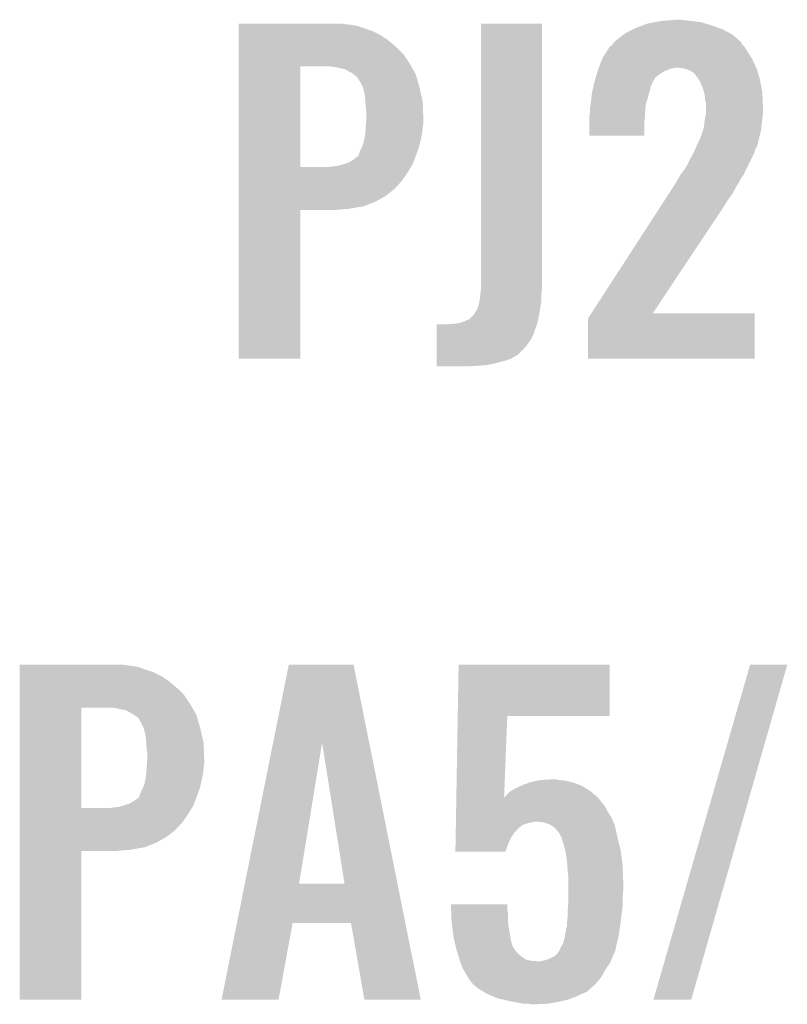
# Model space of a CAD drawing. Extents: x -4 to 126, y -8 to 66.
# Tile 30 of 256: x 20 to 23, y 19 to 23. Entities that reach past the tile are written whole.
import ezdxf

# ---------------------------------------------------------------- set-up
doc = ezdxf.new("R2010")
doc.units = 0
doc.layers.add('CLICKER_2_FOR_TMPM4L4A_V104_GTO', color=11, linetype='CONTINUOUS')

msp = doc.modelspace()

# ---------------------------------------------------------------- linework, layer by layer
at = {"layer": 'CLICKER_2_FOR_TMPM4L4A_V104_GTO'}
for points in [[(22.47773, 22.97684), (22.5044, 22.98192), (22.664422, 22.97684), (22.62632, 22.98192)], [(22.5044, 22.98192), (22.536148, 22.98446), (22.62632, 22.98192), (22.598378, 22.98446)], [(22.536148, 22.98446), (22.567898, 22.987), (22.598378, 22.98446), (22.583142, 22.987)], [(20.83056, 22.96922), (20.830562, 22.97176), (21.252178, 22.96922), (21.236942, 22.97176)], [(20.83056, 22.96668), (20.83056, 22.96922), (21.27504, 22.96668), (21.252178, 22.96922)], [(20.83056, 22.961598), (20.83056, 22.96668), (21.30298, 22.961598), (21.27504, 22.96668)], [(20.83056, 22.95144), (20.83056, 22.961598), (21.33092, 22.95144), (21.30298, 22.961598)], [(20.83056, 22.94128), (20.83056, 22.95144), (21.3614, 22.94128), (21.33092, 22.95144)], [(20.83056, 22.926038), (20.83056, 22.94128), (21.391882, 22.926038), (21.3614, 22.94128)], [(21.79066, 21.93798), (21.79068, 22.971738), (22.03196, 21.93798), (22.03196, 22.971738)], [(21.79068, 22.971738), (21.790682, 22.97176), (22.03196, 22.971738), (21.790682, 22.97176)], [(22.367242, 22.9362), (22.392642, 22.9489), (22.772054, 22.9362), (22.748242, 22.9489)], [(22.392642, 22.9489), (22.402802, 22.95398), (22.748242, 22.9489), (22.733848, 22.95398)], [(22.402802, 22.95398), (22.430378, 22.96414), (22.733848, 22.95398), (22.70506, 22.96414)], [(22.430378, 22.96414), (22.451062, 22.97176), (22.70506, 22.96414), (22.680678, 22.97176)], [(22.451062, 22.97176), (22.47773, 22.97684), (22.680678, 22.97176), (22.664422, 22.97684)], [(20.83056, 22.90572), (20.83056, 22.926038), (21.42236, 22.90572), (21.391882, 22.926038)], [(20.83056, 22.877782), (20.83056, 22.90572), (21.455378, 22.877782), (21.42236, 22.90572)], [(22.31898, 22.898102), (22.339298, 22.91588), (22.821892, 22.898102), (22.801154, 22.91588)], [(22.339298, 22.91588), (22.356762, 22.92858), (22.801154, 22.91588), (22.78634, 22.92858)], [(22.356762, 22.92858), (22.367242, 22.9362), (22.78634, 22.92858), (22.772054, 22.9362)], [(20.830558, 22.84984), (20.83056, 22.877782), (21.48332, 22.84984), (21.455378, 22.877782)], [(22.288052, 22.86), (22.301198, 22.880318), (22.8473, 22.86), (22.8346, 22.880318)], [(22.301198, 22.880318), (22.301202, 22.880322), (22.8346, 22.880318), (22.834598, 22.880322)], [(22.301202, 22.880322), (22.308822, 22.885402), (22.834598, 22.880322), (22.82952, 22.885402)], [(22.308822, 22.885402), (22.312882, 22.890478), (22.82952, 22.885402), (22.824444, 22.890478)], [(22.312882, 22.890478), (22.318972, 22.898094), (22.824444, 22.890478), (22.8219, 22.898094)], [(22.318972, 22.898094), (22.31898, 22.898102), (22.8219, 22.898094), (22.821892, 22.898102)], [(20.830558, 22.811742), (20.830558, 22.84984), (21.508718, 22.811742), (21.48332, 22.84984)], [(22.257454, 22.7965), (22.271284, 22.832058), (22.881676, 22.7965), (22.86508, 22.832058)], [(22.271284, 22.832058), (22.273262, 22.83714), (22.86508, 22.832058), (22.861848, 22.83714)], [(22.273262, 22.83714), (22.288052, 22.86), (22.861848, 22.83714), (22.8473, 22.86)], [(20.830552, 22.402822), (20.830558, 22.80158), (21.07438, 22.402822), (21.074402, 22.80158)], [(20.830558, 22.80158), (20.830558, 22.811742), (21.514436, 22.80158), (21.508718, 22.811742)], [(21.21408, 22.79904), (21.193758, 22.80158), (21.515864, 22.79904), (21.514436, 22.80158)], [(21.2344, 22.79396), (21.21408, 22.79904), (21.518722, 22.79396), (21.515864, 22.79904)], [(21.249642, 22.791418), (21.2344, 22.79396), (21.520152, 22.791418), (21.518722, 22.79396)], [(21.259802, 22.786338), (21.249642, 22.791418), (21.52301, 22.786338), (21.520152, 22.791418)], [(21.267422, 22.78126), (21.259802, 22.786338), (21.525866, 22.78126), (21.52301, 22.786338)], [(22.252428, 22.781258), (22.254716, 22.78888), (22.514558, 22.781258), (22.532342, 22.78888)], [(22.254716, 22.78888), (22.255478, 22.79142), (22.532342, 22.78888), (22.539964, 22.79142)], [(22.255478, 22.79142), (22.256464, 22.793958), (22.539964, 22.79142), (22.54758, 22.793958)], [(22.256464, 22.793958), (22.257454, 22.7965), (22.54758, 22.793958), (22.560278, 22.7965)], [(22.593298, 22.79396), (22.572978, 22.7965), (22.882862, 22.79396), (22.881676, 22.7965)], [(22.593306, 22.793958), (22.593298, 22.79396), (22.882862, 22.793958), (22.882862, 22.79396)], [(22.611078, 22.788882), (22.593306, 22.793958), (22.88445, 22.788882), (22.882862, 22.793958)], [(22.626318, 22.78126), (22.611078, 22.788882), (22.88683, 22.78126), (22.88445, 22.788882)], [(21.272504, 22.77872), (21.267422, 22.78126), (21.527296, 22.77872), (21.525866, 22.78126)], [(21.275046, 22.778716), (21.272504, 22.77872), (21.527298, 22.778716), (21.527296, 22.77872)], [(21.28484, 22.771098), (21.275046, 22.778716), (21.531582, 22.771098), (21.527298, 22.778716)], [(21.297902, 22.760938), (21.28484, 22.771098), (21.534486, 22.760938), (21.531582, 22.771098)], [(21.31314, 22.738078), (21.297902, 22.760938), (21.541016, 22.738078), (21.534486, 22.760938)], [(22.24024, 22.740618), (22.245572, 22.758396), (22.471662, 22.740618), (22.481538, 22.758396)], [(22.245572, 22.758396), (22.249382, 22.7711), (22.481538, 22.758396), (22.49932, 22.7711)], [(22.249382, 22.7711), (22.252428, 22.781258), (22.49932, 22.7711), (22.514558, 22.781258)], [(22.636478, 22.773642), (22.626318, 22.78126), (22.889212, 22.773642), (22.88683, 22.78126)], [(22.651258, 22.75332), (22.636478, 22.773642), (22.89556, 22.75332), (22.889212, 22.773642)], [(22.656798, 22.7457), (22.651258, 22.75332), (22.897012, 22.7457), (22.89556, 22.75332)], [(22.6695, 22.717762), (22.656798, 22.7457), (22.902334, 22.717762), (22.897012, 22.7457)], [(21.323298, 22.717762), (21.31314, 22.738078), (21.54682, 22.717762), (21.541016, 22.738078)], [(21.3233, 22.717756), (21.323298, 22.717762), (21.546822, 22.717756), (21.54682, 22.717762)], [(21.3233, 22.715216), (21.3233, 22.717756), (21.5474, 22.715216), (21.546822, 22.717756)], [(21.32838, 22.697438), (21.3233, 22.715216), (21.55144, 22.697438), (21.5474, 22.715216)], [(22.23008, 22.6949), (22.23403, 22.71268), (22.45614, 22.6949), (22.46122, 22.71268)], [(22.23403, 22.71268), (22.236852, 22.725378), (22.46122, 22.71268), (22.463758, 22.725378)], [(22.236852, 22.725378), (22.238544, 22.732994), (22.463758, 22.725378), (22.468836, 22.732994)], [(22.238544, 22.732994), (22.23911, 22.735534), (22.468836, 22.732994), (22.46884, 22.735534)], [(22.23911, 22.735534), (22.24024, 22.740618), (22.46884, 22.735534), (22.471662, 22.740618)], [(22.674352, 22.699978), (22.6695, 22.717762), (22.90572, 22.699978), (22.902334, 22.717762)], [(21.33092, 22.67966), (21.32838, 22.697438), (21.55548, 22.67966), (21.55144, 22.697438)], [(21.332106, 22.661878), (21.33092, 22.67966), (21.55952, 22.661878), (21.55548, 22.67966)], [(22.225, 22.65172), (22.227688, 22.674582), (22.444202, 22.65172), (22.45106, 22.674582)], [(22.227688, 22.674582), (22.23008, 22.6949), (22.45106, 22.674582), (22.45614, 22.6949)], [(22.67712, 22.689822), (22.674352, 22.699978), (22.906162, 22.689822), (22.90572, 22.699978)], [(22.67966, 22.664422), (22.67712, 22.689822), (22.907266, 22.664422), (22.906162, 22.689822)], [(21.33346, 22.64156), (21.332106, 22.661878), (21.560274, 22.64156), (21.55952, 22.661878)], [(21.336, 22.623778), (21.33346, 22.64156), (21.560932, 22.623778), (21.560274, 22.64156)], [(22.22246, 22.63394), (22.224636, 22.649178), (22.44217, 22.63394), (22.44344, 22.649178)], [(22.22246, 22.618702), (22.22246, 22.63394), (22.4409, 22.618702), (22.44217, 22.63394)], [(22.224636, 22.649178), (22.225, 22.65172), (22.44344, 22.649178), (22.444202, 22.65172)], [(22.682198, 22.656802), (22.67966, 22.664422), (22.907598, 22.656802), (22.907266, 22.664422)], [(22.6822, 22.64156), (22.682198, 22.656802), (22.90826, 22.64156), (22.907598, 22.656802)], [(22.6822, 22.613622), (22.6822, 22.64156), (22.90826, 22.613622), (22.90826, 22.64156)], [(21.33491, 22.57806), (21.336, 22.5933), (21.56206, 22.57806), (21.56206, 22.5933)], [(21.336, 22.5933), (21.336, 22.623778), (21.56206, 22.5933), (21.560932, 22.623778)], [(22.21992, 22.603462), (22.222458, 22.6187), (22.43981, 22.603462), (22.4409, 22.6187)], [(22.21992, 22.583142), (22.21992, 22.603462), (22.43836, 22.583142), (22.43981, 22.603462)], [(22.222458, 22.6187), (22.22246, 22.618702), (22.4409, 22.6187), (22.4409, 22.618702)], [(22.67712, 22.588218), (22.678136, 22.5933), (22.905154, 22.588218), (22.90572, 22.5933)], [(22.678136, 22.5933), (22.682198, 22.61362), (22.90572, 22.5933), (22.90826, 22.61362)], [(22.682198, 22.61362), (22.6822, 22.613622), (22.90826, 22.61362), (22.90826, 22.613622)], [(21.331766, 22.537422), (21.33346, 22.55774), (21.55698, 22.537422), (21.559236, 22.55774)], [(21.33346, 22.55774), (21.33364, 22.56028), (21.559236, 22.55774), (21.55952, 22.56028)], [(21.33364, 22.56028), (21.33491, 22.57806), (21.55952, 22.56028), (21.56206, 22.57806)], [(22.21992, 22.527282), (22.21992, 22.583142), (22.438338, 22.527282), (22.43836, 22.583142)], [(22.670132, 22.54758), (22.67458, 22.565362), (22.90064, 22.54758), (22.902614, 22.565362)], [(22.67458, 22.565362), (22.67712, 22.588218), (22.902614, 22.565362), (22.905154, 22.588218)], [(21.325838, 22.501858), (21.32787, 22.51202), (21.549358, 22.501858), (21.5519, 22.51202)], [(21.32787, 22.51202), (21.33092, 22.527258), (21.5519, 22.51202), (21.554946, 22.527258)], [(21.33092, 22.527258), (21.331766, 22.537422), (21.554946, 22.527258), (21.55698, 22.537422)], [(22.438338, 22.52726), (22.21992, 22.527282), (22.438338, 22.52726), (22.438338, 22.527282)], [(22.6568, 22.509484), (22.65934, 22.5171), (22.891116, 22.509484), (22.89302, 22.5171)], [(22.65934, 22.5171), (22.66442, 22.529798), (22.89302, 22.5171), (22.896194, 22.529798)], [(22.66442, 22.529798), (22.669498, 22.54504), (22.896194, 22.529798), (22.900004, 22.54504)], [(22.669498, 22.54504), (22.670132, 22.54758), (22.900004, 22.54504), (22.90064, 22.54758)], [(21.3106, 22.466298), (21.31822, 22.48154), (21.538836, 22.466298), (21.544278, 22.48154)], [(21.31822, 22.481542), (21.325838, 22.501858), (21.54428, 22.481542), (21.549358, 22.501858)], [(21.31822, 22.48154), (21.31822, 22.481542), (21.544278, 22.48154), (21.54428, 22.481542)], [(22.6314, 22.45614), (22.63948, 22.47392), (22.8727, 22.45614), (22.877778, 22.47392)], [(22.63948, 22.47392), (22.6441, 22.48408), (22.877778, 22.47392), (22.883876, 22.48408)], [(22.6441, 22.48408), (22.645228, 22.486618), (22.883876, 22.48408), (22.8854, 22.486618)], [(22.645228, 22.486618), (22.648614, 22.494238), (22.8854, 22.486618), (22.887938, 22.494238)], [(22.648614, 22.494238), (22.649744, 22.496778), (22.887938, 22.494238), (22.88794, 22.496778)], [(22.649744, 22.496778), (22.654262, 22.50694), (22.88794, 22.496778), (22.89048, 22.50694)], [(22.654262, 22.50694), (22.6568, 22.509484), (22.89048, 22.50694), (22.891116, 22.509484)], [(21.282658, 22.430738), (21.297902, 22.44344), (21.525718, 22.430738), (21.530602, 22.44344)], [(21.297902, 22.44344), (21.302974, 22.445978), (21.530602, 22.44344), (21.531578, 22.445978)], [(21.302974, 22.44598), (21.30552, 22.45106), (21.53158, 22.44598), (21.533394, 22.45106)], [(21.302974, 22.445978), (21.302974, 22.44598), (21.531578, 22.445978), (21.53158, 22.44598)], [(21.30552, 22.45106), (21.3106, 22.466298), (21.533394, 22.45106), (21.538836, 22.466298)], [(22.605998, 22.40788), (22.6187, 22.43328), (22.84857, 22.40788), (22.86127, 22.43328)], [(22.6187, 22.43328), (22.6314, 22.45614), (22.86127, 22.43328), (22.8727, 22.45614)], [(20.830552, 22.4028), (20.830552, 22.402822), (21.183598, 22.4028), (21.07438, 22.402822)], [(20.830552, 22.37994), (20.830552, 22.4028), (21.498562, 22.37994), (21.512628, 22.4028)], [(21.183598, 22.4028), (21.20138, 22.40534), (21.512628, 22.4028), (21.514192, 22.40534)], [(21.20138, 22.40534), (21.221698, 22.40788), (21.514192, 22.40534), (21.515754, 22.40788)], [(21.221698, 22.40788), (21.242004, 22.412958), (21.515754, 22.40788), (21.51888, 22.412958)], [(21.242004, 22.412958), (21.24202, 22.412962), (21.51888, 22.412958), (21.51888, 22.412962)], [(21.24202, 22.412962), (21.264878, 22.42058), (21.51888, 22.412962), (21.52181, 22.42058)], [(21.264878, 22.42058), (21.282658, 22.430738), (21.52181, 22.42058), (21.525718, 22.430738)], [(22.5933, 22.387562), (22.605998, 22.40788), (22.838412, 22.387562), (22.84857, 22.40788)], [(20.83055, 22.346918), (20.830552, 22.37994), (21.475698, 22.346918), (21.498562, 22.37994)], [(22.564958, 22.344382), (22.572978, 22.35708), (22.81428, 22.344382), (22.82063, 22.35708)], [(22.572978, 22.35708), (22.574246, 22.359618), (22.82063, 22.35708), (22.8219, 22.359618)], [(22.574246, 22.359618), (22.57933, 22.36978), (22.8219, 22.359618), (22.82952, 22.36978)], [(22.57933, 22.36978), (22.5806, 22.372318), (22.82952, 22.36978), (22.831212, 22.372318)], [(22.5806, 22.372318), (22.584828, 22.377394), (22.831212, 22.372318), (22.834596, 22.377394)], [(22.584828, 22.377394), (22.586946, 22.379936), (22.834596, 22.377394), (22.8346, 22.379936)], [(22.586946, 22.379936), (22.5933, 22.387562), (22.8346, 22.379936), (22.838412, 22.387562)], [(20.83055, 22.316438), (20.83055, 22.346918), (21.447758, 22.316438), (21.475698, 22.346918)], [(20.83055, 22.288498), (20.83055, 22.316438), (21.412198, 22.288498), (21.447758, 22.316438)], [(22.5425, 22.30882), (22.552124, 22.32406), (22.793268, 22.30882), (22.801582, 22.32406)], [(22.552124, 22.32406), (22.564958, 22.344382), (22.801582, 22.32406), (22.81428, 22.344382)], [(20.83055, 22.26564), (20.83055, 22.288498), (21.37156, 22.26564), (21.412198, 22.288498)], [(22.516154, 22.26818), (22.534266, 22.296118), (22.76602, 22.26818), (22.78634, 22.296118)], [(22.534266, 22.296118), (22.5425, 22.30882), (22.78634, 22.296118), (22.793268, 22.30882)], [(20.830548, 22.2377), (20.83055, 22.24786), (21.267422, 22.2377), (21.325838, 22.24786)], [(20.83055, 22.24786), (20.83055, 22.26564), (21.325838, 22.24786), (21.37156, 22.26564)], [(22.49475, 22.23516), (22.516154, 22.26818), (22.7457, 22.23516), (22.76602, 22.26818)], [(20.83054, 21.643362), (20.830548, 22.232598), (21.074358, 21.643362), (21.07438, 22.232598)], [(20.830548, 22.23262), (20.830548, 22.2377), (21.206462, 22.23262), (21.267422, 22.2377)], [(20.830548, 22.232598), (20.830548, 22.23262), (21.07438, 22.232598), (21.206462, 22.23262)], [(22.228012, 21.82368), (22.49475, 22.23516), (22.471422, 21.82368), (22.7457, 22.23516)], [(21.79066, 21.922742), (21.79066, 21.93798), (22.03196, 21.922742), (22.03196, 21.93798)], [(21.78558, 21.87956), (21.787802, 21.897338), (22.02942, 21.87956), (22.02942, 21.897338)], [(21.787802, 21.897338), (21.78812, 21.89988), (22.02942, 21.897338), (22.029702, 21.89988)], [(21.78812, 21.89988), (21.790376, 21.9202), (22.029702, 21.89988), (22.03196, 21.9202)], [(21.790376, 21.9202), (21.79066, 21.922742), (22.03196, 21.9202), (22.03196, 21.922742)], [(21.77796, 21.846542), (21.780498, 21.85416), (22.02561, 21.846542), (22.02688, 21.85416)], [(21.780498, 21.85416), (21.78304, 21.86432), (22.02688, 21.85416), (22.028572, 21.86432)], [(21.78304, 21.86432), (21.783886, 21.869398), (22.028572, 21.86432), (22.02942, 21.869398)], [(21.783886, 21.869398), (21.78558, 21.87956), (22.02942, 21.869398), (22.02942, 21.87956)], [(21.752558, 21.80844), (21.76018, 21.81606), (22.01926, 21.80844), (22.02053, 21.81606)], [(21.76018, 21.81606), (21.77542, 21.838924), (22.02053, 21.81606), (22.02434, 21.838924)], [(21.77542, 21.838924), (21.775422, 21.841464), (22.02434, 21.838924), (22.024764, 21.841464)], [(21.775422, 21.841464), (21.77796, 21.846542), (22.024764, 21.841464), (22.02561, 21.846542)], [(22.214844, 21.803364), (22.227998, 21.823658), (22.875236, 21.803364), (22.87524, 21.823658)], [(22.227998, 21.823658), (22.228012, 21.82368), (22.87524, 21.823658), (22.471422, 21.82368)], [(21.615416, 21.750016), (21.61542, 21.77796), (22.00148, 21.750016), (22.011638, 21.77796)], [(21.61542, 21.77796), (21.615422, 21.7805), (22.011638, 21.77796), (22.012272, 21.7805)], [(21.65604, 21.7805), (21.6916, 21.78304), (22.012272, 21.7805), (22.012908, 21.78304)], [(21.6916, 21.78304), (21.706842, 21.785582), (22.012908, 21.78304), (22.013544, 21.785582)], [(21.706842, 21.785582), (21.722084, 21.79066), (22.013544, 21.785582), (22.014812, 21.79066)], [(21.722084, 21.79066), (21.724626, 21.790666), (22.014812, 21.79066), (22.014814, 21.790666)], [(21.724626, 21.790666), (21.727164, 21.793202), (22.014814, 21.790666), (22.015448, 21.793202)], [(21.727164, 21.793202), (21.74494, 21.800822), (22.015448, 21.793202), (22.017354, 21.800822)], [(21.74494, 21.800822), (21.752558, 21.80844), (22.017354, 21.800822), (22.01926, 21.80844)], [(22.21484, 21.643362), (22.214844, 21.803364), (22.875218, 21.643362), (22.875236, 21.803364)], [(21.615414, 21.724618), (21.615416, 21.73732), (21.991318, 21.724618), (21.9964, 21.73732)], [(21.615416, 21.747476), (21.615416, 21.750016), (22.001478, 21.747476), (22.00148, 21.750016)], [(21.615416, 21.73732), (21.615416, 21.747476), (21.9964, 21.73732), (22.001478, 21.747476)], [(21.61541, 21.691598), (21.615412, 21.70938), (21.968458, 21.691598), (21.98116, 21.70938)], [(21.615412, 21.70938), (21.615414, 21.724618), (21.98116, 21.70938), (21.991318, 21.724618)], [(21.615404, 21.658578), (21.61541, 21.691598), (21.935438, 21.658578), (21.968458, 21.691598)], [(21.615404, 21.645878), (21.615404, 21.658578), (21.91258, 21.645878), (21.935438, 21.658578)], [(21.074358, 21.64334), (20.83054, 21.643362), (21.074358, 21.64334), (21.074358, 21.643362)], [(21.6154, 21.62302), (21.615402, 21.63064), (21.83892, 21.62302), (21.864322, 21.63064)], [(21.6154, 21.61794), (21.6154, 21.62302), (21.808442, 21.61794), (21.83892, 21.62302)], [(21.6154, 21.6154), (21.6154, 21.61794), (21.77288, 21.6154), (21.808442, 21.61794)], [(21.6154, 21.612882), (21.6154, 21.6154), (21.730074, 21.612882), (21.77288, 21.6154)], [(21.615402, 21.643338), (21.615404, 21.645878), (21.910034, 21.643338), (21.91258, 21.645878)], [(21.615402, 21.640798), (21.615402, 21.643338), (21.899878, 21.640798), (21.910034, 21.643338)], [(21.615402, 21.63572), (21.615402, 21.640798), (21.887178, 21.63572), (21.899878, 21.640798)], [(21.615402, 21.63064), (21.615402, 21.63572), (21.864322, 21.63064), (21.887178, 21.63572)], [(22.875218, 21.64334), (22.21484, 21.643362), (22.875218, 21.64334), (22.875218, 21.643362)], [(21.729702, 21.61286), (21.6154, 21.612882), (21.729702, 21.61286), (21.730074, 21.612882)], [(19.96188, 20.42922), (19.961882, 20.43176), (20.383498, 20.42922), (20.368262, 20.43176)], [(19.96188, 20.42668), (19.96188, 20.42922), (20.40636, 20.42668), (20.383498, 20.42922)], [(19.96188, 20.421598), (19.96188, 20.42668), (20.4343, 20.421598), (20.40636, 20.42668)], [(19.96188, 20.41144), (19.96188, 20.421598), (20.46224, 20.41144), (20.4343, 20.421598)], [(19.96188, 20.40128), (19.96188, 20.41144), (20.49272, 20.40128), (20.46224, 20.41144)], [(20.966432, 20.121746), (21.028674, 20.431742), (21.347436, 20.121746), (21.285204, 20.431742)], [(21.028674, 20.431742), (21.028678, 20.43176), (21.285204, 20.431742), (21.028678, 20.43176)], [(21.698296, 20.22856), (21.70178, 20.431738), (22.301178, 20.22856), (22.3012, 20.431738)], [(21.70178, 20.431738), (21.701782, 20.43176), (22.3012, 20.431738), (21.701782, 20.43176)], [(22.473926, 19.103368), (22.857468, 20.431732), (22.62377, 19.103368), (23.004774, 20.431732)], [(22.857468, 20.431732), (22.857478, 20.43176), (23.004774, 20.431732), (22.857478, 20.43176)], [(19.96188, 20.386038), (19.96188, 20.40128), (20.523202, 20.386038), (20.49272, 20.40128)], [(19.96188, 20.36572), (19.96188, 20.386038), (20.55368, 20.36572), (20.523202, 20.386038)], [(19.96188, 20.337782), (19.96188, 20.36572), (20.586698, 20.337782), (20.55368, 20.36572)], [(19.961878, 20.30984), (19.96188, 20.337782), (20.61464, 20.30984), (20.586698, 20.337782)], [(19.961878, 20.271742), (19.961878, 20.30984), (20.640038, 20.271742), (20.61464, 20.30984)], [(19.961872, 19.862822), (19.961878, 20.26158), (20.2057, 19.862822), (20.205722, 20.26158)], [(19.961878, 20.26158), (19.961878, 20.271742), (20.645756, 20.26158), (20.640038, 20.271742)], [(20.3454, 20.25904), (20.325078, 20.26158), (20.647184, 20.25904), (20.645756, 20.26158)], [(20.36572, 20.25396), (20.3454, 20.25904), (20.650042, 20.25396), (20.647184, 20.25904)], [(20.380962, 20.251418), (20.36572, 20.25396), (20.651472, 20.251418), (20.650042, 20.25396)], [(20.391122, 20.246338), (20.380962, 20.251418), (20.65433, 20.246338), (20.651472, 20.251418)], [(20.398742, 20.24126), (20.391122, 20.246338), (20.657186, 20.24126), (20.65433, 20.246338)], [(20.403824, 20.23872), (20.398742, 20.24126), (20.658616, 20.23872), (20.657186, 20.24126)], [(20.406366, 20.238716), (20.403824, 20.23872), (20.658618, 20.238716), (20.658616, 20.23872)], [(20.417248, 20.231098), (20.406366, 20.238716), (20.662902, 20.231098), (20.658618, 20.238716)], [(20.431762, 20.220936), (20.417248, 20.231098), (20.665806, 20.220936), (20.662902, 20.231098)], [(20.44446, 20.19808), (20.431762, 20.220936), (20.672336, 20.19808), (20.665806, 20.220936)], [(21.692762, 19.90602), (21.698296, 20.228538), (21.88214, 19.90602), (21.8948, 20.228538)], [(21.698296, 20.228538), (21.698296, 20.22856), (21.8948, 20.228538), (22.301178, 20.22856)], [(20.454618, 20.177762), (20.44446, 20.19808), (20.67814, 20.177762), (20.672336, 20.19808)], [(20.45462, 20.177756), (20.454618, 20.177762), (20.678142, 20.177756), (20.67814, 20.177762)], [(20.45462, 20.175216), (20.45462, 20.177756), (20.67872, 20.175216), (20.678142, 20.177756)], [(20.4597, 20.157438), (20.45462, 20.175216), (20.68276, 20.157438), (20.67872, 20.175216)], [(20.46224, 20.13966), (20.4597, 20.157438), (20.6868, 20.13966), (20.68276, 20.157438)], [(20.463426, 20.121878), (20.46224, 20.13966), (20.69084, 20.121878), (20.6868, 20.13966)], [(20.46478, 20.10156), (20.463426, 20.121878), (20.691594, 20.10156), (20.69084, 20.121878)], [(20.46732, 20.083778), (20.46478, 20.10156), (20.692252, 20.083778), (20.691594, 20.10156)], [(20.85427, 19.563106), (20.966432, 20.121746), (21.069304, 19.563106), (21.160722, 20.121746)], [(21.249614, 19.56308), (21.160722, 20.121746), (21.459584, 19.56308), (21.347436, 20.121746)], [(20.46732, 20.0533), (20.46732, 20.083778), (20.69338, 20.0533), (20.692252, 20.083778)], [(20.463086, 19.997422), (20.46478, 20.01774), (20.6883, 19.997422), (20.690556, 20.01774)], [(20.46478, 20.01774), (20.46496, 20.02028), (20.690556, 20.01774), (20.69084, 20.02028)], [(20.46496, 20.02028), (20.46623, 20.03806), (20.69084, 20.02028), (20.69338, 20.03806)], [(20.46623, 20.03806), (20.46732, 20.0533), (20.69338, 20.03806), (20.69338, 20.0533)], [(20.45919, 19.97202), (20.46224, 19.987258), (20.68322, 19.97202), (20.686266, 19.987258)], [(20.46224, 19.987258), (20.463086, 19.997422), (20.686266, 19.987258), (20.6883, 19.997422)], [(22.03196, 19.97456), (22.075138, 19.9771), (22.098002, 19.97456), (22.087842, 19.9771)], [(20.44192, 19.926298), (20.44954, 19.94154), (20.670156, 19.926298), (20.675598, 19.94154)], [(20.44954, 19.941542), (20.457158, 19.961858), (20.6756, 19.941542), (20.680678, 19.961858)], [(20.44954, 19.94154), (20.44954, 19.941542), (20.675598, 19.94154), (20.6756, 19.941542)], [(20.457158, 19.961858), (20.45919, 19.97202), (20.680678, 19.961858), (20.68322, 19.97202)], [(21.910886, 19.93138), (21.927822, 19.94154), (22.22246, 19.93138), (22.205952, 19.94154)], [(21.927822, 19.94154), (21.949836, 19.9517), (22.205952, 19.94154), (22.189442, 19.9517)], [(21.949836, 19.9517), (21.960844, 19.95678), (22.189442, 19.9517), (22.176232, 19.95678)], [(21.960844, 19.95678), (21.963382, 19.956782), (22.176232, 19.95678), (22.176228, 19.956782)], [(21.963382, 19.956782), (21.971, 19.95932), (22.176228, 19.956782), (22.169628, 19.95932)], [(21.971, 19.95932), (21.981156, 19.964398), (22.169628, 19.95932), (22.156422, 19.964398)], [(21.981156, 19.964398), (21.981162, 19.9644), (22.156422, 19.964398), (22.156414, 19.9644)], [(21.981162, 19.9644), (21.99386, 19.96694), (22.156414, 19.9644), (22.14541, 19.96694)], [(21.99386, 19.96694), (22.014182, 19.97202), (22.14541, 19.96694), (22.1234, 19.97202)], [(22.014182, 19.97202), (22.03196, 19.97456), (22.1234, 19.97202), (22.098002, 19.97456)], [(20.41398, 19.890738), (20.43176, 19.90344), (20.657038, 19.890738), (20.661922, 19.90344)], [(20.43176, 19.90344), (20.434298, 19.90598), (20.661922, 19.90344), (20.6629, 19.90598)], [(20.434298, 19.90598), (20.43684, 19.91106), (20.6629, 19.90598), (20.664714, 19.91106)], [(20.43684, 19.91106), (20.44192, 19.926298), (20.664714, 19.91106), (20.670156, 19.926298)], [(21.692108, 19.867878), (21.692718, 19.903438), (22.283422, 19.867878), (22.255482, 19.903438)], [(21.692718, 19.903438), (21.692762, 19.90602), (22.255482, 19.903438), (22.252432, 19.90602)], [(21.88214, 19.90602), (21.902422, 19.926302), (22.252432, 19.90602), (22.228462, 19.926302)], [(21.902422, 19.926302), (21.910886, 19.93138), (22.228462, 19.926302), (22.22246, 19.93138)], [(19.961872, 19.8628), (19.961872, 19.862822), (20.314918, 19.8628), (20.2057, 19.862822)], [(19.961872, 19.83994), (19.961872, 19.8628), (20.629882, 19.83994), (20.643948, 19.8628)], [(20.314918, 19.8628), (20.3327, 19.86534), (20.643948, 19.8628), (20.645512, 19.86534)], [(20.3327, 19.86534), (20.353018, 19.86788), (20.645512, 19.86534), (20.647074, 19.86788)], [(20.353018, 19.86788), (20.373324, 19.872958), (20.647074, 19.86788), (20.6502, 19.872958)], [(20.373324, 19.872958), (20.37334, 19.872962), (20.6502, 19.872958), (20.6502, 19.872962)], [(20.37334, 19.872962), (20.396198, 19.88058), (20.6502, 19.872962), (20.65313, 19.88058)], [(20.396198, 19.88058), (20.41398, 19.890738), (20.65313, 19.88058), (20.657038, 19.890738)], [(21.69176, 19.847558), (21.692108, 19.867878), (22.293582, 19.847558), (22.283422, 19.867878)], [(19.96187, 19.806918), (19.961872, 19.83994), (20.607018, 19.806918), (20.629882, 19.83994)], [(21.691106, 19.80946), (21.691368, 19.8247), (22.314682, 19.80946), (22.30882, 19.8247)], [(21.691368, 19.8247), (21.69176, 19.847558), (22.30882, 19.8247), (22.293582, 19.847558)], [(19.96187, 19.776438), (19.96187, 19.806918), (20.579078, 19.776438), (20.607018, 19.806918)], [(21.690496, 19.773894), (21.690714, 19.7866), (21.93036, 19.773894), (21.94306, 19.7866)], [(21.690714, 19.7866), (21.690888, 19.796758), (21.94306, 19.7866), (21.955758, 19.796758)], [(21.690888, 19.796758), (21.69102, 19.80438), (21.955758, 19.796758), (21.98116, 19.80438)], [(21.69102, 19.80438), (21.691062, 19.80692), (21.98116, 19.80438), (21.993858, 19.80692)], [(21.691062, 19.80692), (21.691106, 19.809458), (21.993858, 19.80692), (22.001478, 19.809458)], [(21.691106, 19.809458), (21.691106, 19.80946), (22.001478, 19.809458), (22.011642, 19.80946)], [(22.037038, 19.80692), (22.011642, 19.80946), (22.31566, 19.80692), (22.314682, 19.80946)], [(22.059898, 19.7993), (22.037038, 19.80692), (22.31859, 19.7993), (22.31566, 19.80692)], [(22.07324, 19.791678), (22.059898, 19.7993), (22.32152, 19.791678), (22.31859, 19.7993)], [(22.077678, 19.789142), (22.07324, 19.791678), (22.322084, 19.789142), (22.32152, 19.791678)], [(22.09038, 19.77644), (22.077678, 19.789142), (22.324908, 19.77644), (22.322084, 19.789142)], [(19.96187, 19.748498), (19.96187, 19.776438), (20.543518, 19.748498), (20.579078, 19.776438)], [(19.96187, 19.72564), (19.96187, 19.748498), (20.50288, 19.72564), (20.543518, 19.748498)], [(21.689668, 19.725638), (21.690104, 19.751038), (21.89988, 19.725638), (21.91258, 19.751038)], [(21.690104, 19.751038), (21.690278, 19.7612), (21.91258, 19.751038), (21.9202, 19.7612)], [(21.690278, 19.7612), (21.69041, 19.768816), (21.9202, 19.7612), (21.92528, 19.768816)], [(21.69041, 19.768816), (21.690452, 19.771354), (21.92528, 19.768816), (21.930346, 19.771354)], [(21.690452, 19.771354), (21.690496, 19.773894), (21.930346, 19.771354), (21.93036, 19.773894)], [(22.10054, 19.76374), (22.09038, 19.77644), (22.32773, 19.76374), (22.324908, 19.77644)], [(22.10562, 19.753582), (22.10054, 19.76374), (22.329988, 19.753582), (22.32773, 19.76374)], [(22.110696, 19.745966), (22.10562, 19.753582), (22.33168, 19.745966), (22.329988, 19.753582)], [(22.110698, 19.74596), (22.110696, 19.745966), (22.33168, 19.74596), (22.33168, 19.745966)], [(22.1107, 19.743422), (22.110698, 19.74596), (22.332316, 19.743422), (22.33168, 19.74596)], [(22.11832, 19.718018), (22.1107, 19.743422), (22.338666, 19.718018), (22.332316, 19.743422)], [(19.961868, 19.6977), (19.96187, 19.70786), (20.398742, 19.6977), (20.457158, 19.70786)], [(19.96187, 19.70786), (19.96187, 19.72564), (20.457158, 19.70786), (20.50288, 19.72564)], [(21.68906, 19.690102), (21.689668, 19.725638), (21.88717, 19.690102), (21.89988, 19.725638)], [(22.124036, 19.695158), (22.11832, 19.718018), (22.34438, 19.695158), (22.338666, 19.718018)], [(19.96186, 19.103362), (19.961868, 19.692598), (20.205678, 19.103362), (20.2057, 19.692598)], [(19.961868, 19.69262), (19.961868, 19.6977), (20.337782, 19.69262), (20.398742, 19.6977)], [(19.961868, 19.692598), (19.961868, 19.69262), (20.2057, 19.692598), (20.337782, 19.69262)], [(21.887164, 19.69008), (21.68906, 19.690102), (21.887164, 19.69008), (21.88717, 19.690102)], [(22.12594, 19.68754), (22.124036, 19.695158), (22.345374, 19.68754), (22.34438, 19.695158)], [(22.13102, 19.65706), (22.12594, 19.68754), (22.34935, 19.65706), (22.345374, 19.68754)], [(22.132584, 19.63674), (22.13102, 19.65706), (22.352, 19.63674), (22.34935, 19.65706)], [(22.13356, 19.62404), (22.132584, 19.63674), (22.352454, 19.62404), (22.352, 19.63674)], [(22.1361, 19.59356), (22.13356, 19.62404), (22.353544, 19.59356), (22.352454, 19.62404)], [(22.1361, 19.56562), (22.1361, 19.59356), (22.35454, 19.56562), (22.353544, 19.59356)], [(20.823156, 19.40814), (20.854264, 19.56308), (21.490688, 19.40814), (21.459584, 19.56308)], [(20.854264, 19.56308), (20.85427, 19.563106), (21.249614, 19.56308), (21.069304, 19.563106)], [(22.1361, 19.54022), (22.1361, 19.56562), (22.35454, 19.54022), (22.35454, 19.56562)], [(22.1361, 19.512282), (22.1361, 19.54022), (22.352, 19.512282), (22.35454, 19.54022)], [(22.1361, 19.479258), (22.1361, 19.512282), (22.352, 19.479258), (22.352, 19.512282)], [(21.671302, 19.481778), (21.6713, 19.481798), (21.8948, 19.481778), (21.6713, 19.481798)], [(21.671954, 19.46402), (21.671302, 19.481778), (21.8948, 19.46402), (21.8948, 19.481778)], [(22.13356, 19.45132), (22.135638, 19.47418), (22.348952, 19.45132), (22.352, 19.47418)], [(22.135638, 19.47418), (22.1361, 19.479258), (22.352, 19.47418), (22.352, 19.479258)], [(21.672702, 19.443698), (21.671954, 19.46402), (21.89734, 19.443698), (21.8948, 19.46402)], [(21.673634, 19.4183), (21.672702, 19.443698), (21.89734, 19.4183), (21.89734, 19.443698)], [(22.13356, 19.43608), (22.13356, 19.45132), (22.34692, 19.43608), (22.348952, 19.45132)], [(22.13356, 19.428462), (22.13356, 19.43608), (22.346022, 19.428462), (22.34692, 19.43608)], [(20.761964, 19.103366), (20.823152, 19.408122), (20.988006, 19.103366), (21.043896, 19.408122)], [(20.823152, 19.408122), (20.823156, 19.40814), (21.043896, 19.408122), (21.275022, 19.40814)], [(21.328376, 19.103358), (21.275022, 19.40814), (21.551872, 19.103358), (21.490688, 19.40814)], [(21.67382, 19.41322), (21.673634, 19.4183), (21.897848, 19.41322), (21.89734, 19.4183)], [(21.676362, 19.3929), (21.67382, 19.41322), (21.89988, 19.3929), (21.897848, 19.41322)], [(21.679854, 19.36496), (21.676362, 19.3929), (21.90496, 19.36496), (21.89988, 19.3929)], [(22.128482, 19.387822), (22.130172, 19.3929), (22.340992, 19.387822), (22.34184, 19.3929)], [(22.130172, 19.3929), (22.13102, 19.395444), (22.34184, 19.3929), (22.342138, 19.395444)], [(22.13102, 19.40814), (22.13356, 19.428462), (22.343632, 19.40814), (22.346022, 19.428462)], [(22.13102, 19.395444), (22.13102, 19.40814), (22.342138, 19.395444), (22.343632, 19.40814)], [(21.68144, 19.352262), (21.679854, 19.36496), (21.907078, 19.352262), (21.90496, 19.36496)], [(21.685676, 19.334478), (21.68144, 19.352262), (21.910042, 19.334478), (21.907078, 19.352262)], [(22.121336, 19.34718), (22.12848, 19.385282), (22.33422, 19.34718), (22.34057, 19.385282)], [(22.12848, 19.385282), (22.128482, 19.387822), (22.34057, 19.385282), (22.340992, 19.387822)], [(21.691118, 19.311618), (21.685676, 19.334478), (21.917664, 19.311618), (21.910042, 19.334478)], [(22.104348, 19.306538), (22.10816, 19.314158), (22.32406, 19.306538), (22.325964, 19.314158)], [(22.10816, 19.314158), (22.115782, 19.32686), (22.325964, 19.314158), (22.32914, 19.32686)], [(22.115782, 19.32686), (22.12086, 19.344638), (22.32914, 19.32686), (22.333584, 19.344638)], [(22.12086, 19.344638), (22.121336, 19.34718), (22.333584, 19.344638), (22.33422, 19.34718)], [(21.691722, 19.309076), (21.691118, 19.311618), (21.920202, 19.309076), (21.917664, 19.311618)], [(21.692932, 19.304), (21.691722, 19.309076), (21.922742, 19.304), (21.920202, 19.309076)], [(21.69414, 19.29892), (21.692932, 19.304), (21.926552, 19.29892), (21.922742, 19.304)], [(21.695728, 19.29384), (21.69414, 19.29892), (21.930362, 19.29384), (21.926552, 19.29892)], [(21.698904, 19.283678), (21.695728, 19.29384), (21.940522, 19.283678), (21.930362, 19.29384)], [(21.702078, 19.27352), (21.698904, 19.283678), (21.95322, 19.27352), (21.940522, 19.283678)], [(21.705254, 19.263358), (21.702078, 19.27352), (21.968462, 19.263358), (21.95322, 19.27352)], [(22.072602, 19.27098), (22.085302, 19.278602), (22.31136, 19.27098), (22.314626, 19.278602)], [(22.085302, 19.278602), (22.095454, 19.28876), (22.314626, 19.278602), (22.31898, 19.28876)], [(22.095454, 19.28876), (22.09546, 19.288766), (22.31898, 19.28876), (22.318982, 19.288766)], [(22.09546, 19.288766), (22.095466, 19.291306), (22.318982, 19.288766), (22.319998, 19.291306)], [(22.095466, 19.291306), (22.10054, 19.296384), (22.319998, 19.291306), (22.322028, 19.296384)], [(22.10054, 19.296384), (22.10223, 19.301456), (22.322028, 19.296384), (22.324058, 19.301456)], [(22.10223, 19.301456), (22.10308, 19.304), (22.324058, 19.301456), (22.324058, 19.304)], [(22.10308, 19.304), (22.104348, 19.306538), (22.324058, 19.304), (22.32406, 19.306538)], [(21.70684, 19.25828), (21.705254, 19.263358), (21.988782, 19.25828), (21.968462, 19.263358)], [(21.70684, 19.258278), (21.70684, 19.25828), (21.988804, 19.258278), (21.988782, 19.25828)], [(21.707818, 19.25574), (21.70684, 19.258278), (22.016718, 19.25574), (21.988804, 19.258278)], [(21.710748, 19.248118), (21.707818, 19.25574), (22.301198, 19.248118), (22.304584, 19.25574)], [(21.71954, 19.225258), (21.710748, 19.248118), (22.285196, 19.225258), (22.301198, 19.248118)], [(22.024342, 19.25574), (22.0345, 19.25828), (22.304584, 19.25574), (22.305714, 19.25828)], [(22.0345, 19.25828), (22.047202, 19.260822), (22.305714, 19.25828), (22.306844, 19.260822)], [(22.047202, 19.260822), (22.072602, 19.27098), (22.306844, 19.260822), (22.31136, 19.27098)], [(21.721064, 19.22272), (21.71954, 19.225258), (22.28342, 19.22272), (22.285196, 19.225258)], [(21.737826, 19.194782), (21.721064, 19.22272), (22.26818, 19.194782), (22.28342, 19.22272)], [(21.7424, 19.187158), (21.737826, 19.194782), (22.261942, 19.187158), (22.26818, 19.194782)], [(21.744938, 19.182084), (21.7424, 19.187158), (22.25779, 19.182084), (22.261942, 19.187158)], [(21.758002, 19.16684), (21.744938, 19.182084), (22.24532, 19.16684), (22.25779, 19.182084)], [(21.760178, 19.1643), (21.758002, 19.16684), (22.242496, 19.1643), (22.24532, 19.16684)], [(21.777958, 19.14906), (21.760178, 19.1643), (22.225564, 19.14906), (22.242496, 19.1643)], [(21.786426, 19.14398), (21.777958, 19.14906), (22.21992, 19.14398), (22.225564, 19.14906)], [(21.79066, 19.14144), (21.786426, 19.14398), (22.217378, 19.14144), (22.21992, 19.14398)], [(21.80336, 19.13382), (21.79066, 19.14144), (22.207218, 19.13382), (22.217378, 19.14144)], [(21.81606, 19.1262), (21.80336, 19.13382), (22.18944, 19.1262), (22.207218, 19.13382)], [(21.840736, 19.11604), (21.81606, 19.1262), (22.16658, 19.11604), (22.18944, 19.1262)], [(20.205678, 19.10334), (19.96186, 19.103362), (20.205678, 19.10334), (20.205678, 19.103362)], [(20.988002, 19.10334), (20.761964, 19.103366), (20.988002, 19.10334), (20.988006, 19.103366)], [(21.551874, 19.10334), (21.551872, 19.103358), (21.551874, 19.10334), (21.328376, 19.103358)], [(21.859238, 19.108422), (21.840736, 19.11604), (22.146772, 19.108422), (22.16658, 19.11604)], [(21.882104, 19.10334), (21.859238, 19.108422), (22.133558, 19.10334), (22.146772, 19.108422)], [(21.90496, 19.09826), (21.882104, 19.10334), (22.109852, 19.09826), (22.133558, 19.10334)], [(21.917662, 19.09572), (21.90496, 19.09826), (22.098, 19.09572), (22.109852, 19.09826)], [(21.943062, 19.09064), (21.917662, 19.09572), (22.070904, 19.09064), (22.098, 19.09572)], [(21.96084, 19.0881), (21.943062, 19.09064), (22.057358, 19.0881), (22.070904, 19.09064)], [(21.988778, 19.08556), (21.976078, 19.0881), (22.00656, 19.08556), (22.057358, 19.0881)], [(22.623762, 19.10334), (22.473926, 19.103368), (22.623762, 19.10334), (22.62377, 19.103368)]]:
    msp.add_solid(points, dxfattribs=at)

doc.saveas('drawing.dxf')
